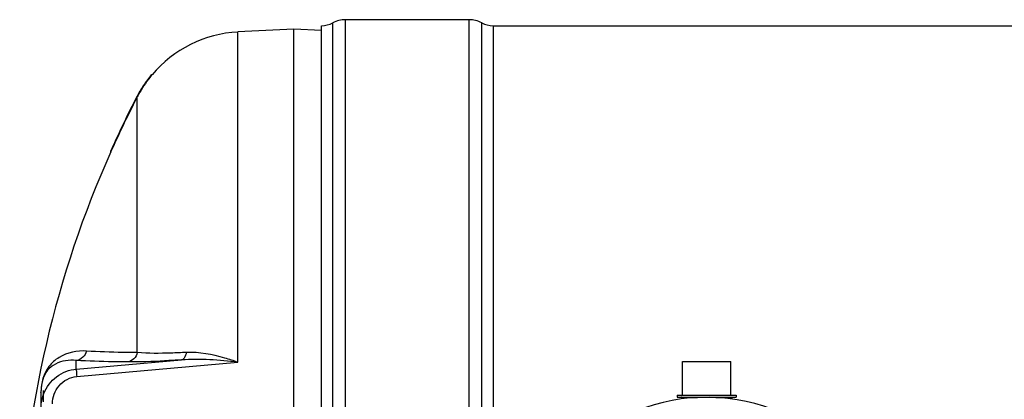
# Model space of a CAD drawing. Header units: millimetres. Extents: x 0 to 297, y 0 to 210.
# Tile 7 of 36: x 36 to 77, y 94 to 110. Entities that reach past the tile are written whole.
import ezdxf

# ---------------------------------------------------------------- set-up
doc = ezdxf.new("R2010")
doc.units = ezdxf.units.MM
doc.header["$LTSCALE"] = 16.335
doc.layers.get('0').update_dxf_attribs({"linetype": 'CONTINUOUS'})
for name, color, linetype in [('01_GLOBAL', 7, 'CONTINUOUS'), ('08_SURFACES', 7, 'CONTINUOUS'), ('AXES_REF', 7, 'CONTINUOUS')]:
    doc.layers.add(name, color=color, linetype=linetype)

msp = doc.modelspace()

# ---------------------------------------------------------------- linework, layer by layer
at = {"color": 7, "linetype": 'Continuous'}
for p, q in [((47.46, 109.571), (45.134, 109.449)), ((47.46, 63.571), (47.46, 109.571)), ((48.6, 109.511), (47.46, 109.571)), ((63.6, 94.351), (63.6, 95.751)), ((63.6, 95.751), (65.6, 95.751)), ((65.6, 94.351), (65.6, 95.751)), ((36.96, 94.565), (36.96, 94.557)), ((36.96, 78.578), (36.96, 94.557)), ((37.06, 94.074), (37.06, 94.557)), ((63.37, 94.351), (63.37, 94.271)), ((63.37, 94.351), (65.83, 94.351)), ((63.37, 94.271), (65.83, 94.271)), ((63.55, 94.261), (63.55, 94.198)), ((65.65, 94.261), (65.65, 94.198)), ((65.83, 94.351), (65.83, 94.271))]:
    msp.add_line(p, q, dxfattribs=at)
at = {"color": 9, "linetype": 'Continuous'}
for p, q in [((45.134, 95.725), (45.134, 109.449)), ((38.421, 95.442), (42.792, 95.821)), ((38.421, 95.442), (38.421, 95.801)), ((38.438, 95.135), (45.134, 95.725)), ((36.95, 94.467), (36.95, 88.934)), ((63.55, 94.261), (64.215, 94.261)), ((64.986, 94.261), (65.65, 94.261))]:
    msp.add_line(p, q, dxfattribs=at)
msp.add_lwpolyline([(36.95, 94.467), (36.952, 94.477), (36.954, 94.487), (36.956, 94.497), (36.957, 94.507), (36.958, 94.517), (36.959, 94.527), (36.96, 94.537), (36.96, 94.547), (36.96, 94.557)], dxfattribs=at)
at = {"color": 7, "linetype": 'Continuous'}
for centre, radius, start, end in [((45.396, 104.455), 5, 93, 139.9831), ((63.54, 94.261), 0.01, 0, 90), ((65.66, 94.261), 0.01, 90, 180)]:
    msp.add_arc(centre, radius, start, end, dxfattribs=at)
at = {"color": 9, "linetype": 'Continuous'}
for centre, radius, start, end in [((39.403, 94.468), 2.452, 179.3072, 179.772), ((39.48, 94.467), 2.53, 179.7711, 180.0005)]:
    msp.add_arc(centre, radius, start, end, dxfattribs=at)
for points, knots in [([(38.845, 96.189), (38.458, 96.213), (37.847, 96.086), (37.115, 95.456), (36.955, 94.866), (36.95, 94.497)], [0, 0, 0, 0, 0.410856, 0.610304, 1, 1, 1, 1]), ([(40.955, 96.124), (40.754, 96.126), (40.05, 96.135), (39.347, 96.157), (38.845, 96.189)], [0, 0, 0, 0, 0.286502, 1, 1, 1, 1]), ([(42.989, 96.131), (42.776, 96.12), (42.098, 96.095), (41.418, 96.083), (40.955, 96.124)], [0, 0, 0, 0, 0.31546, 1, 1, 1, 1]), ([(42.989, 96.131), (42.983, 96.091), (42.957, 95.973), (42.876, 95.835), (42.792, 95.821)], [0, 0, 0, 0, 0.324564, 1, 1, 1, 1]), ([(45.134, 95.725), (44.952, 95.786), (44.259, 96.004), (43.526, 96.157), (42.989, 96.131)], [0, 0, 0, 0, 0.262606, 1, 1, 1, 1]), ([(38.421, 95.801), (38.129, 95.833), (37.667, 95.766), (37.08, 95.317), (36.962, 94.854), (36.96, 94.565)], [0, 0, 0, 0, 0.407482, 0.599888, 1, 1, 1, 1]), ([(40.555, 95.736), (40.351, 95.737), (39.64, 95.747), (38.928, 95.768), (38.421, 95.801)], [0, 0, 0, 0, 0.286499, 1, 1, 1, 1]), ([(42.792, 95.821), (42.558, 95.807), (41.813, 95.765), (41.067, 95.731), (40.555, 95.736)], [0, 0, 0, 0, 0.314012, 1, 1, 1, 1]), ([(37.073, 94.427), (37.179, 94.698), (37.548, 95.195), (38.128, 95.417), (38.421, 95.442)], [0, 0, 0, 0, 0.496941, 1, 1, 1, 1]), ([(38.421, 95.442), (38.41, 95.414), (38.437, 95.307), (38.433, 95.207), (38.438, 95.135)], [0, 0, 0, 0, 0.292106, 1, 1, 1, 1]), ([(37.434, 93.997), (37.434, 94.264), (37.626, 94.826), (38.164, 95.11), (38.438, 95.135)], [0, 0, 0, 0, 0.491863, 1, 1, 1, 1])]:
    msp.add_open_spline(points, degree=3, knots=knots, dxfattribs=at)
for points in [[(38.845, 96.189), (38.804, 96.001), (38.612, 95.82), (38.421, 95.801)], [(40.955, 96.124), (40.918, 95.942), (40.74, 95.756), (40.555, 95.736)], [(45.134, 95.725), (44.358, 95.815), (43.571, 95.879), (42.792, 95.821)], [(36.96, 93.832), (36.96, 94.034), (36.999, 94.239), (37.073, 94.427)]]:
    msp.add_open_spline(points, degree=3, dxfattribs=at)
at = {"layer": '01_GLOBAL', "color": 7, "linetype": 'Continuous'}
msp.add_arc((64.6, 86.571), 7.7, 181.4884, 178.5116, dxfattribs=at)
at = {"layer": '08_SURFACES', "color": 9, "linetype": 'Continuous'}
for p, q in [((41.459, 107.571), (41.485, 107.571)), ((40.955, 96.124), (40.955, 106.754)), ((39.879, 104.571), (39.9, 104.571))]:
    msp.add_line(p, q, dxfattribs=at)
at = {"layer": '08_SURFACES', "color": 7, "linetype": 'Continuous'}
for p, q in [((41.514, 107.639), (41.505, 107.628)), ((41.535, 107.664), (41.506, 107.628)), ((41.566, 107.671), (41.54, 107.671)), ((39.834, 104.472), (39.834, 104.471)), ((39.856, 104.471), (39.834, 104.471)), ((39.879, 104.571), (39.837, 104.479)), ((39.856, 104.473), (39.9, 104.571)), ((39.886, 104.54), (39.893, 104.555)), ((39.893, 104.555), (39.9, 104.571))]:
    msp.add_line(p, q, dxfattribs=at)
for points in [[(41.538, 107.668), (41.529, 107.657), (41.523, 107.649)], [(41.54, 107.671), (41.54, 107.67), (41.538, 107.668)], [(39.839, 104.483), (39.836, 104.476), (39.834, 104.472)], [(39.879, 104.571), (39.87, 104.553), (39.862, 104.535), (39.856, 104.519), (39.849, 104.505), (39.844, 104.493)], [(39.856, 104.471), (39.856, 104.471), (39.857, 104.473)], [(39.858, 104.477), (39.861, 104.483), (39.865, 104.491)], [(39.869, 104.501), (39.874, 104.512), (39.88, 104.526), (39.886, 104.54)]]:
    msp.add_lwpolyline(points, dxfattribs=at)
for centre, radius, start, end in [((45.404, 104.45), 5.01, 141.4697, 151.3774), ((45.395, 104.456), 5.019, 141.9707, 142.5147), ((45.393, 104.457), 5.017, 141.6419, 141.9707), ((45.396, 104.455), 5.02, 146.5003, 148.1843), ((45.395, 104.455), 5.02, 146.1065, 146.5002), ((45.395, 104.456), 5.019, 144.6281, 146.1065), ((45.397, 104.454), 5.021, 144.1711, 144.6281), ((45.397, 104.454), 5.022, 142.5148, 144.1711), ((79.94, 86.571), 43.92, 152.6282, 155.8054), ((79.94, 86.571), 43.9, 152.6282, 155.7937), ((45.393, 104.457), 5.017, 152.4483, 152.6282), ((45.396, 104.455), 5.02, 150.8435, 152.4482), ((45.395, 104.456), 4.999, 151.3864, 152.6281), ((45.397, 104.454), 5.022, 150.3671, 150.8436), ((45.396, 104.455), 5.021, 148.7001, 150.3671), ((45.395, 104.456), 5.019, 148.1844, 148.6999), ((79.94, 86.571), 43.9, 155.9368, 177.9113)]:
    msp.add_arc(centre, radius, start, end, dxfattribs=at)
msp.add_open_spline([(41.506, 107.628), (41.498, 107.619), (41.483, 107.6), (41.467, 107.58), (41.459, 107.571)], degree=3, knots=[0, 0, 0, 0, 0.488243, 1, 1, 1, 1], dxfattribs=at)
msp.add_open_spline([(41.485, 107.571), (41.51, 107.602), (41.587, 107.696), (41.561, 107.664)], degree=3, dxfattribs=at)
at = {"layer": 'AXES_REF', "color": 7, "linetype": 'Continuous'}
for p, q in [((48.6, 63.431), (48.6, 109.711)), ((54.73, 109.961), (49.6, 109.961)), ((55.73, 109.711), (131.731, 109.711))]:
    msp.add_line(p, q, dxfattribs=at)
at = {"layer": 'AXES_REF', "color": 9, "linetype": 'Continuous'}
for p, q in [((49.071, 63.313), (49.071, 109.828)), ((49.6, 63.181), (49.6, 109.961)), ((54.73, 63.181), (54.73, 109.961)), ((55.259, 86.771), (55.259, 109.828)), ((55.73, 109.711), (55.73, 86.771))]:
    msp.add_line(p, q, dxfattribs=at)
at = {"layer": 'AXES_REF', "color": 7, "linetype": 'Continuous'}
for centre, radius, start, end in [((48.6, 110.711), 1, 270, 298.0725), ((49.6, 108.836), 1.125, 90, 118.0725), ((54.73, 108.836), 1.125, 61.9275, 90), ((55.73, 110.711), 1, 241.9275, 270)]:
    msp.add_arc(centre, radius, start, end, dxfattribs=at)

doc.saveas('drawing.dxf')
